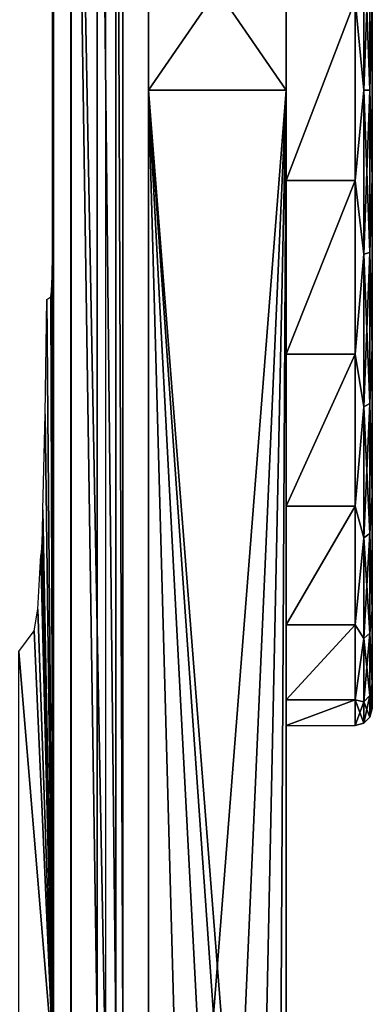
# Model space of a CAD drawing. Header units: millimetres. Extents: x -131 to 131, y -208 to 128.
# Tile 19 of 23: x 121 to 131, y -178 to -149. Entities that reach past the tile are written whole.
import ezdxf

# ---------------------------------------------------------------- set-up
doc = ezdxf.new("R2010")
doc.units = ezdxf.units.MM
doc.header["$LTSCALE"] = 127.314815
for name, color, linetype in [('1', 7, 'CONTINUOUS'), ('106', 7, 'CONTINUOUS'), ('122', 7, 'CONTINUOUS'), ('123', 7, 'CONTINUOUS'), ('128', 7, 'CONTINUOUS'), ('129', 7, 'CONTINUOUS'), ('133', 7, 'CONTINUOUS'), ('134', 7, 'CONTINUOUS'), ('135', 7, 'CONTINUOUS'), ('136', 7, 'CONTINUOUS'), ('137', 7, 'CONTINUOUS'), ('2', 7, 'CONTINUOUS'), ('23', 7, 'CONTINUOUS'), ('7', 7, 'CONTINUOUS')]:
    doc.layers.add(name, color=color, linetype=linetype)

msp = doc.modelspace()

# ---------------------------------------------------------------- linework, layer by layer
at = {"layer": '1', "color": 8, "linetype": 'Continuous', "true_color": 0x787878}
for points in [[(122, -178.822), (122, -128.092), (-122, -178.822), (122, -178.822)], [(122, -128.092), (-122, -128.092), (-122, -178.822), (122, -128.092)]]:
    msp.add_3dface(points, dxfattribs=at)
at = {"layer": '106', "color": 8, "linetype": 'Continuous', "true_color": 0x787878}
for points in [[(122, -128.092), (122, -178.822), (122.75, -178.827, -0.201), (122, -128.092)], [(122, -128.092), (122.75, -178.827, -0.201), (122.75, -128.092, -0.201), (122, -128.092)], [(122.75, -178.827, -0.201), (123.299, -178.841, -0.75), (122.75, -128.092, -0.201), (122.75, -178.827, -0.201)], [(122.75, -128.092, -0.201), (123.299, -178.841, -0.75), (123.299, -128.092, -0.75), (122.75, -128.092, -0.201)], [(123.299, -178.841, -0.75), (123.5, -178.861, -1.5), (123.299, -128.092, -0.75), (123.299, -178.841, -0.75)], [(123.5, -178.861, -1.5), (123.5, -128.092, -1.5), (123.299, -128.092, -0.75), (123.5, -178.861, -1.5)]]:
    msp.add_3dface(points, dxfattribs=at)
at = {"layer": '122', "color": 8, "linetype": 'Continuous', "true_color": 0x787878}
for points in [[(124.25, -151.5, -45), (128.25, -151.5, -45), (124.25, -202.5, -45), (124.25, -151.5, -45)], [(128.25, -151.5, -45), (125.777, -207.354, -45), (124.25, -202.5, -45), (128.25, -151.5, -45)], [(127.104, -206.027, -45), (125.777, -207.354, -45), (128.25, -151.5, -45), (127.104, -206.027, -45)], [(127.956, -204.354, -45), (127.104, -206.027, -45), (128.25, -151.5, -45), (127.956, -204.354, -45)], [(128.25, -202.5, -45), (127.956, -204.354, -45), (128.25, -151.5, -45), (128.25, -202.5, -45)]]:
    msp.add_3dface(points, dxfattribs=at)
at = {"layer": '123', "color": 8, "linetype": 'Continuous', "true_color": 0x787878}
for points in [[(124.25, -151.5), (124.25, -202.5), (125.777, -207.354), (124.25, -151.5)], [(128.25, -151.5), (124.25, -151.5), (128.25, -202.5), (128.25, -151.5)], [(127.104, -206.027), (124.25, -151.5), (125.777, -207.354), (127.104, -206.027)], [(128.25, -202.5), (124.25, -151.5), (127.956, -204.354), (128.25, -202.5)], [(127.956, -204.354), (124.25, -151.5), (127.104, -206.027), (127.956, -204.354)]]:
    msp.add_3dface(points, dxfattribs=at)
at = {"layer": '128', "color": 8, "linetype": 'Continuous', "true_color": 0x787878}
for points in [[(128.25, -145.677, -0.767), (128.25, -151.5), (128.25, -145.677, -44.233), (128.25, -145.677, -0.767)], [(128.25, -151.5), (128.25, -151.5, -45), (128.25, -145.677, -44.233), (128.25, -151.5)], [(128.25, -202.5, -45), (128.25, -151.5, -45), (128.25, -202.5), (128.25, -202.5, -45)], [(128.25, -151.5, -45), (128.25, -151.5), (128.25, -202.5), (128.25, -151.5, -45)]]:
    msp.add_3dface(points, dxfattribs=at)
at = {"layer": '129', "color": 8, "linetype": 'Continuous', "true_color": 0x787878}
for points in [[(124.25, -145.677, -44.233), (124.25, -151.5, -45), (124.25, -145.677, -0.767), (124.25, -145.677, -44.233)], [(124.25, -151.5, -45), (124.25, -151.5), (124.25, -145.677, -0.767), (124.25, -151.5, -45)], [(124.25, -202.5, -45), (124.25, -202.5), (124.25, -151.5), (124.25, -202.5, -45)], [(124.25, -151.5, -45), (124.25, -202.5, -45), (124.25, -151.5), (124.25, -151.5, -45)]]:
    msp.add_3dface(points, dxfattribs=at)
at = {"layer": '133', "color": 8, "linetype": 'Continuous', "true_color": 0x787878}
for points in [[(124.25, -151.5), (128.25, -145.677, -0.767), (124.25, -145.677, -0.767), (124.25, -151.5)], [(124.25, -151.5), (128.25, -151.5), (128.25, -145.677, -0.767), (124.25, -151.5)], [(128.25, -151.5, -45), (124.25, -151.5, -45), (124.25, -145.677, -44.233), (128.25, -151.5, -45)], [(128.25, -145.677, -44.233), (128.25, -151.5, -45), (124.25, -145.677, -44.233), (128.25, -145.677, -44.233)]]:
    msp.add_3dface(points, dxfattribs=at)
at = {"layer": '134', "linetype": 'Continuous'}
for points in [[(130.25, -148.867, -4.188), (128.25, -154.133, -4.188), (130.25, -154.133, -4.188), (130.25, -148.867, -4.188)], [(128.25, -148.867, -4.188), (128.25, -154.133, -4.188), (130.25, -148.867, -4.188), (128.25, -148.867, -4.188)], [(130.25, -154.133, -4.188), (128.25, -159.185, -5.672), (130.25, -159.185, -5.672), (130.25, -154.133, -4.188)], [(128.25, -154.133, -4.188), (128.25, -159.185, -5.672), (130.25, -154.133, -4.188), (128.25, -154.133, -4.188)], [(130.25, -159.185, -5.672), (128.25, -163.615, -8.519), (130.25, -163.615, -8.519), (130.25, -159.185, -5.672)], [(128.25, -159.185, -5.672), (128.25, -163.615, -8.519), (130.25, -159.185, -5.672), (128.25, -159.185, -5.672)], [(130.25, -163.615, -8.519), (128.25, -167.063, -12.498), (130.25, -167.063, -12.498), (130.25, -163.615, -8.519)], [(128.25, -163.615, -8.519), (128.25, -167.063, -12.498), (130.25, -163.615, -8.519), (128.25, -163.615, -8.519)], [(128.25, -167.063, -12.498), (128.25, -169.251, -17.288), (130.25, -167.063, -12.498), (128.25, -167.063, -12.498)], [(130.25, -167.063, -12.498), (128.25, -169.251, -17.288), (130.25, -169.251, -17.288), (130.25, -167.063, -12.498)], [(128.25, -170, -22.5), (130.25, -170, -22.5), (130.25, -169.251, -17.288), (128.25, -170, -22.5)], [(128.25, -169.251, -17.288), (128.25, -170, -22.5), (130.25, -169.251, -17.288), (128.25, -169.251, -17.288)]]:
    msp.add_3dface(points, dxfattribs=at)
at = {"layer": '135', "color": 7, "linetype": 'Continuous'}
for points in [[(130.75, -133.5, -22.5), (130.75, -169.5, -22.5), (130.75, -168.771, -27.571), (130.75, -133.5, -22.5)], [(130.75, -134.229, -17.429), (130.75, -169.5, -22.5), (130.75, -133.5, -22.5), (130.75, -134.229, -17.429)], [(130.75, -134.229, -27.571), (130.75, -133.5, -22.5), (130.75, -168.771, -27.571), (130.75, -134.229, -27.571)], [(130.75, -136.357, -12.769), (130.75, -168.771, -17.429), (130.75, -134.229, -17.429), (130.75, -136.357, -12.769)], [(130.75, -168.771, -17.429), (130.75, -169.5, -22.5), (130.75, -134.229, -17.429), (130.75, -168.771, -17.429)], [(130.75, -166.643, -32.231), (130.75, -134.229, -27.571), (130.75, -168.771, -27.571), (130.75, -166.643, -32.231)], [(130.75, -136.357, -32.231), (130.75, -134.229, -27.571), (130.75, -166.643, -32.231), (130.75, -136.357, -32.231)], [(130.75, -139.712, -8.897), (130.75, -166.643, -12.769), (130.75, -136.357, -12.769), (130.75, -139.712, -8.897)], [(130.75, -166.643, -12.769), (130.75, -168.771, -17.429), (130.75, -136.357, -12.769), (130.75, -166.643, -12.769)], [(130.75, -163.288, -36.103), (130.75, -136.357, -32.231), (130.75, -166.643, -32.231), (130.75, -163.288, -36.103)], [(130.75, -139.712, -36.103), (130.75, -136.357, -32.231), (130.75, -163.288, -36.103), (130.75, -139.712, -36.103)], [(130.75, -144.022, -6.127), (130.75, -163.288, -8.897), (130.75, -139.712, -8.897), (130.75, -144.022, -6.127)], [(130.75, -163.288, -8.897), (130.75, -166.643, -12.769), (130.75, -139.712, -8.897), (130.75, -163.288, -8.897)], [(130.75, -144.022, -38.873), (130.75, -139.712, -36.103), (130.75, -158.978, -38.873), (130.75, -144.022, -38.873)], [(130.75, -158.978, -38.873), (130.75, -139.712, -36.103), (130.75, -163.288, -36.103), (130.75, -158.978, -38.873)], [(130.75, -158.978, -6.127), (130.75, -163.288, -8.897), (130.75, -144.022, -6.127), (130.75, -158.978, -6.127)], [(130.75, -148.938, -40.317), (130.75, -144.022, -38.873), (130.75, -154.062, -40.317), (130.75, -148.938, -40.317)], [(130.75, -154.062, -40.317), (130.75, -144.022, -38.873), (130.75, -158.978, -38.873), (130.75, -154.062, -40.317)], [(130.75, -148.938, -4.683), (130.75, -158.978, -6.127), (130.75, -144.022, -6.127), (130.75, -148.938, -4.683)], [(130.75, -154.062, -4.683), (130.75, -158.978, -6.127), (130.75, -148.938, -4.683), (130.75, -154.062, -4.683)]]:
    msp.add_3dface(points, dxfattribs=at)
at = {"layer": '136', "linetype": 'Continuous'}
for points in [[(130.5, -151.5, -40.933), (130.25, -148.867, -40.812), (130.5, -146.729, -40.305), (130.5, -151.5, -40.933)], [(130.683, -151.5, -40.75), (130.5, -146.729, -40.305), (130.683, -146.777, -40.128), (130.683, -151.5, -40.75)], [(130.5, -151.5, -40.933), (130.5, -146.729, -40.305), (130.683, -151.5, -40.75), (130.5, -151.5, -40.933)], [(130.75, -148.938, -40.317), (130.683, -151.5, -40.75), (130.683, -146.777, -40.128), (130.75, -148.938, -40.317)], [(130.25, -154.133, -40.812), (130.25, -148.867, -40.812), (130.5, -151.5, -40.933), (130.25, -154.133, -40.812)], [(130.75, -148.938, -40.317), (130.75, -154.062, -40.317), (130.683, -151.5, -40.75), (130.75, -148.938, -40.317)], [(130.5, -156.271, -40.305), (130.25, -154.133, -40.812), (130.5, -151.5, -40.933), (130.5, -156.271, -40.305)], [(130.683, -156.223, -40.128), (130.5, -151.5, -40.933), (130.683, -151.5, -40.75), (130.683, -156.223, -40.128)], [(130.5, -156.271, -40.305), (130.5, -151.5, -40.933), (130.683, -156.223, -40.128), (130.5, -156.271, -40.305)], [(130.75, -154.062, -40.317), (130.683, -156.223, -40.128), (130.683, -151.5, -40.75), (130.75, -154.062, -40.317)], [(130.25, -159.185, -39.328), (130.25, -154.133, -40.812), (130.5, -156.271, -40.305), (130.25, -159.185, -39.328)], [(130.75, -154.062, -40.317), (130.75, -158.978, -38.873), (130.683, -156.223, -40.128), (130.75, -154.062, -40.317)], [(130.683, -160.625, -38.305), (130.5, -156.271, -40.305), (130.683, -156.223, -40.128), (130.683, -160.625, -38.305)], [(130.75, -158.978, -38.873), (130.683, -160.625, -38.305), (130.683, -156.223, -40.128), (130.75, -158.978, -38.873)], [(130.5, -160.717, -38.463), (130.25, -159.185, -39.328), (130.5, -156.271, -40.305), (130.5, -160.717, -38.463)], [(130.5, -160.717, -38.463), (130.5, -156.271, -40.305), (130.683, -160.625, -38.305), (130.5, -160.717, -38.463)], [(130.75, -158.978, -38.873), (130.75, -163.288, -36.103), (130.683, -160.625, -38.305), (130.75, -158.978, -38.873)], [(130.25, -163.615, -36.481), (130.25, -159.185, -39.328), (130.5, -160.717, -38.463), (130.25, -163.615, -36.481)], [(130.5, -164.534, -35.534), (130.25, -163.615, -36.481), (130.5, -160.717, -38.463), (130.5, -164.534, -35.534)], [(130.683, -164.405, -35.405), (130.5, -160.717, -38.463), (130.683, -160.625, -38.305), (130.683, -164.405, -35.405)], [(130.5, -164.534, -35.534), (130.5, -160.717, -38.463), (130.683, -164.405, -35.405), (130.5, -164.534, -35.534)], [(130.75, -163.288, -36.103), (130.683, -164.405, -35.405), (130.683, -160.625, -38.305), (130.75, -163.288, -36.103)], [(130.75, -163.288, -36.103), (130.75, -166.643, -32.231), (130.683, -164.405, -35.405), (130.75, -163.288, -36.103)], [(130.25, -167.063, -32.502), (130.25, -163.615, -36.481), (130.5, -164.534, -35.534), (130.25, -167.063, -32.502)], [(130.5, -167.463, -31.717), (130.25, -167.063, -32.502), (130.5, -164.534, -35.534), (130.5, -167.463, -31.717)], [(130.683, -167.305, -31.625), (130.5, -164.534, -35.534), (130.683, -164.405, -35.405), (130.683, -167.305, -31.625)], [(130.5, -167.463, -31.717), (130.5, -164.534, -35.534), (130.683, -167.305, -31.625), (130.5, -167.463, -31.717)], [(130.75, -166.643, -32.231), (130.683, -167.305, -31.625), (130.683, -164.405, -35.405), (130.75, -166.643, -32.231)], [(130.75, -166.643, -32.231), (130.75, -168.771, -27.571), (130.683, -167.305, -31.625), (130.75, -166.643, -32.231)], [(130.25, -169.251, -27.712), (130.25, -167.063, -32.502), (130.5, -167.463, -31.717), (130.25, -169.251, -27.712)], [(130.683, -169.128, -27.223), (130.5, -167.463, -31.717), (130.683, -167.305, -31.625), (130.683, -169.128, -27.223)], [(130.75, -168.771, -27.571), (130.683, -169.128, -27.223), (130.683, -167.305, -31.625), (130.75, -168.771, -27.571)], [(130.5, -169.305, -27.271), (130.25, -169.251, -27.712), (130.5, -167.463, -31.717), (130.5, -169.305, -27.271)], [(130.5, -169.305, -27.271), (130.5, -167.463, -31.717), (130.683, -169.128, -27.223), (130.5, -169.305, -27.271)], [(130.75, -168.771, -27.571), (130.75, -169.5, -22.5), (130.683, -169.128, -27.223), (130.75, -168.771, -27.571)], [(130.683, -169.75, -22.5), (130.5, -169.305, -27.271), (130.683, -169.128, -27.223), (130.683, -169.75, -22.5)], [(130.75, -169.5, -22.5), (130.683, -169.75, -22.5), (130.683, -169.128, -27.223), (130.75, -169.5, -22.5)], [(130.5, -169.933, -22.5), (130.25, -169.251, -27.712), (130.5, -169.305, -27.271), (130.5, -169.933, -22.5)], [(130.25, -170, -22.5), (130.25, -169.251, -27.712), (130.5, -169.933, -22.5), (130.25, -170, -22.5)], [(130.5, -169.933, -22.5), (130.5, -169.305, -27.271), (130.683, -169.75, -22.5), (130.5, -169.933, -22.5)]]:
    msp.add_3dface(points, dxfattribs=at)
at = {"layer": '137', "linetype": 'Continuous'}
for points in [[(130.5, -146.729, -4.695), (130.25, -148.867, -4.188), (130.5, -151.5, -4.067), (130.5, -146.729, -4.695)], [(130.5, -146.729, -4.695), (130.5, -151.5, -4.067), (130.683, -146.777, -4.872), (130.5, -146.729, -4.695)], [(130.683, -146.777, -4.872), (130.5, -151.5, -4.067), (130.683, -151.5, -4.25), (130.683, -146.777, -4.872)], [(130.75, -148.938, -4.683), (130.683, -146.777, -4.872), (130.683, -151.5, -4.25), (130.75, -148.938, -4.683)], [(130.25, -148.867, -4.188), (130.25, -154.133, -4.188), (130.5, -151.5, -4.067), (130.25, -148.867, -4.188)], [(130.75, -154.062, -4.683), (130.75, -148.938, -4.683), (130.683, -151.5, -4.25), (130.75, -154.062, -4.683)], [(130.5, -151.5, -4.067), (130.25, -154.133, -4.188), (130.5, -156.271, -4.695), (130.5, -151.5, -4.067)], [(130.683, -151.5, -4.25), (130.5, -156.271, -4.695), (130.683, -156.223, -4.872), (130.683, -151.5, -4.25)], [(130.5, -151.5, -4.067), (130.5, -156.271, -4.695), (130.683, -151.5, -4.25), (130.5, -151.5, -4.067)], [(130.75, -154.062, -4.683), (130.683, -151.5, -4.25), (130.683, -156.223, -4.872), (130.75, -154.062, -4.683)], [(130.25, -154.133, -4.188), (130.25, -159.185, -5.672), (130.5, -156.271, -4.695), (130.25, -154.133, -4.188)], [(130.75, -158.978, -6.127), (130.75, -154.062, -4.683), (130.683, -156.223, -4.872), (130.75, -158.978, -6.127)], [(130.683, -156.223, -4.872), (130.5, -160.717, -6.537), (130.683, -160.625, -6.695), (130.683, -156.223, -4.872)], [(130.5, -156.271, -4.695), (130.5, -160.717, -6.537), (130.683, -156.223, -4.872), (130.5, -156.271, -4.695)], [(130.75, -158.978, -6.127), (130.683, -156.223, -4.872), (130.683, -160.625, -6.695), (130.75, -158.978, -6.127)], [(130.5, -156.271, -4.695), (130.25, -159.185, -5.672), (130.5, -160.717, -6.537), (130.5, -156.271, -4.695)], [(130.75, -163.288, -8.897), (130.75, -158.978, -6.127), (130.683, -160.625, -6.695), (130.75, -163.288, -8.897)], [(130.25, -159.185, -5.672), (130.25, -163.615, -8.519), (130.5, -160.717, -6.537), (130.25, -159.185, -5.672)], [(130.5, -160.717, -6.537), (130.25, -163.615, -8.519), (130.5, -164.534, -9.466), (130.5, -160.717, -6.537)], [(130.683, -160.625, -6.695), (130.5, -164.534, -9.466), (130.683, -164.405, -9.595), (130.683, -160.625, -6.695)], [(130.5, -160.717, -6.537), (130.5, -164.534, -9.466), (130.683, -160.625, -6.695), (130.5, -160.717, -6.537)], [(130.75, -163.288, -8.897), (130.683, -160.625, -6.695), (130.683, -164.405, -9.595), (130.75, -163.288, -8.897)], [(130.75, -166.643, -12.769), (130.75, -163.288, -8.897), (130.683, -164.405, -9.595), (130.75, -166.643, -12.769)], [(130.25, -163.615, -8.519), (130.25, -167.063, -12.498), (130.5, -164.534, -9.466), (130.25, -163.615, -8.519)], [(130.5, -164.534, -9.466), (130.25, -167.063, -12.498), (130.5, -167.463, -13.283), (130.5, -164.534, -9.466)], [(130.683, -164.405, -9.595), (130.5, -167.463, -13.283), (130.683, -167.305, -13.375), (130.683, -164.405, -9.595)], [(130.5, -164.534, -9.466), (130.5, -167.463, -13.283), (130.683, -164.405, -9.595), (130.5, -164.534, -9.466)], [(130.75, -166.643, -12.769), (130.683, -164.405, -9.595), (130.683, -167.305, -13.375), (130.75, -166.643, -12.769)], [(130.75, -168.771, -17.429), (130.75, -166.643, -12.769), (130.683, -167.305, -13.375), (130.75, -168.771, -17.429)], [(130.25, -167.063, -12.498), (130.25, -169.251, -17.288), (130.5, -167.463, -13.283), (130.25, -167.063, -12.498)], [(130.683, -167.305, -13.375), (130.5, -169.305, -17.729), (130.683, -169.128, -17.777), (130.683, -167.305, -13.375)], [(130.5, -167.463, -13.283), (130.5, -169.305, -17.729), (130.683, -167.305, -13.375), (130.5, -167.463, -13.283)], [(130.75, -168.771, -17.429), (130.683, -167.305, -13.375), (130.683, -169.128, -17.777), (130.75, -168.771, -17.429)], [(130.5, -167.463, -13.283), (130.25, -169.251, -17.288), (130.5, -169.305, -17.729), (130.5, -167.463, -13.283)], [(130.683, -169.75, -22.5), (130.75, -168.771, -17.429), (130.683, -169.128, -17.777), (130.683, -169.75, -22.5)], [(130.75, -169.5, -22.5), (130.75, -168.771, -17.429), (130.683, -169.75, -22.5), (130.75, -169.5, -22.5)], [(130.5, -169.933, -22.5), (130.683, -169.75, -22.5), (130.683, -169.128, -17.777), (130.5, -169.933, -22.5)], [(130.5, -169.305, -17.729), (130.5, -169.933, -22.5), (130.683, -169.128, -17.777), (130.5, -169.305, -17.729)], [(130.25, -169.251, -17.288), (130.25, -170, -22.5), (130.5, -169.305, -17.729), (130.25, -169.251, -17.288)], [(130.25, -170, -22.5), (130.5, -169.933, -22.5), (130.5, -169.305, -17.729), (130.25, -170, -22.5)]]:
    msp.add_3dface(points, dxfattribs=at)
at = {"layer": '2', "color": 8, "linetype": 'Continuous', "true_color": 0x787878}
for points in [[(123, -180, -45), (121.987, -126.487, -45), (123, -128.092, -45), (123, -180, -45)], [(121.987, -180, -45), (121.987, -126.487, -45), (123, -180, -45), (121.987, -180, -45)]]:
    msp.add_3dface(points, dxfattribs=at)
at = {"layer": '23', "color": 8, "linetype": 'Continuous', "true_color": 0x787878}
for points in [[(121.46, -147.483, -43.474), (121.487, -126.487, -44.513), (121.487, -179.987, -44.513), (121.46, -147.483, -43.474)], [(121.46, -155.517, -43.474), (121.46, -147.483, -43.474), (121.487, -179.987, -44.513), (121.46, -155.517, -43.474)], [(121.456, -156.273, -43.325), (121.46, -155.517, -43.474), (121.487, -179.987, -44.513), (121.456, -156.273, -43.325)], [(121.445, -156.917, -42.903), (121.456, -156.273, -43.325), (121.487, -179.987, -44.513), (121.445, -156.917, -42.903)], [(121.428, -157.353, -42.269), (121.445, -156.917, -42.903), (121.487, -179.987, -44.513), (121.428, -157.353, -42.269)], [(121.409, -157.517, -41.509), (121.428, -157.353, -42.269), (121.487, -179.987, -44.513), (121.409, -157.517, -41.509)], [(121.24, -160.936, -35.084), (121.29, -157.596, -36.996), (121.487, -179.987, -44.513), (121.24, -160.936, -35.084)], [(121.29, -157.596, -36.996), (121.409, -157.517, -41.509), (121.487, -179.987, -44.513), (121.29, -157.596, -36.996)], [(121.171, -163.714, -32.418), (121.24, -160.936, -35.084), (121.487, -179.987, -44.513), (121.171, -163.714, -32.418)], [(121.162, -164.375, -32.085), (121.171, -163.714, -32.418), (121.487, -179.987, -44.513), (121.162, -164.375, -32.085)], [(121.147, -164.84, -31.509), (121.162, -164.375, -32.085), (121.487, -179.987, -44.513), (121.147, -164.84, -31.509)], [(121.027, -166.61, -26.918), (121.121, -165.034, -30.53), (121.487, -179.987, -44.513), (121.027, -166.61, -26.918)], [(121.121, -165.034, -30.53), (121.128, -165.025, -30.785), (121.487, -179.987, -44.513), (121.121, -165.034, -30.53)], [(121.128, -165.025, -30.785), (121.147, -164.84, -31.509), (121.487, -179.987, -44.513), (121.128, -165.025, -30.785)], [(120.925, -167.24, -23.023), (121.027, -166.61, -26.918), (121.487, -179.987, -44.513), (120.925, -167.24, -23.023)], [(120.476, -167.839, -5.895), (120.925, -167.24, -23.023), (121.487, -179.987, -44.513), (120.476, -167.839, -5.895)], [(120.476, -178.976, -5.895), (120.476, -167.839, -5.895), (121.487, -179.987, -44.513), (120.476, -178.976, -5.895)]]:
    msp.add_3dface(points, dxfattribs=at)
at = {"layer": '7', "color": 8, "linetype": 'Continuous', "true_color": 0x787878}
for points in [[(123.5, -128.092, -1.5), (123.5, -178.861, -1.5), (123.5, -128.092, -44.5), (123.5, -128.092, -1.5)], [(123.5, -128.092, -44.5), (123.5, -178.861, -1.5), (123.5, -179.987, -44.5), (123.5, -128.092, -44.5)]]:
    msp.add_3dface(points, dxfattribs=at)

doc.saveas('drawing.dxf')
